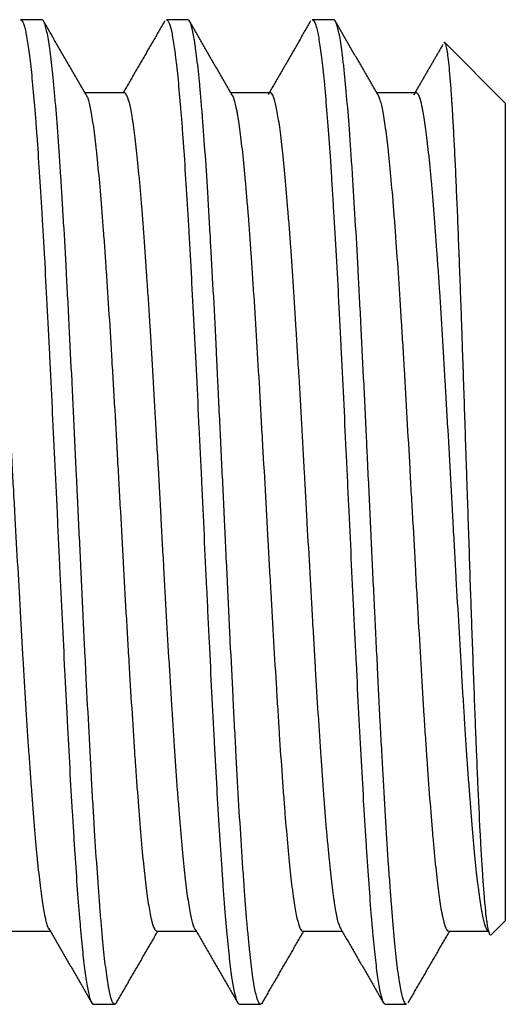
# Model space of a CAD drawing. Header units: millimetres. Extents: x 7592 to 10531, y 3981 to 6059.
# Tile 125 of 130: x 9543.64 to 9549.47, y 5572.34 to 5584.15. Entities that reach past the tile are written whole.
import ezdxf

# ---------------------------------------------------------------- set-up
doc = ezdxf.new("R2010")
doc.units = ezdxf.units.MM

msp = doc.modelspace()

# ---------------------------------------------------------------- linework, layer by layer
at = {"linetype": 'Continuous'}
for p, q in [((9543.906, 5584.146), (9543.651, 5584.146)), ((9545.656, 5584.146), (9545.401, 5584.146)), ((9547.406, 5584.146), (9547.151, 5584.146)), ((9549.466, 5583.146), (9548.745, 5583.867)), ((9544.896, 5583.271), (9544.424, 5583.271)), ((9546.646, 5583.271), (9546.174, 5583.271)), ((9548.396, 5583.271), (9547.925, 5583.271)), ((9549.466, 5583.146), (9549.466, 5573.346)), ((9549.298, 5573.178), (9549.466, 5573.346)), ((9543.536, 5573.221), (9544.008, 5573.221)), ((9545.286, 5573.221), (9545.758, 5573.221)), ((9547.036, 5573.221), (9547.508, 5573.221)), ((9548.786, 5573.221), (9549.271, 5573.221)), ((9544.526, 5572.346), (9544.781, 5572.346)), ((9546.276, 5572.346), (9546.531, 5572.346)), ((9548.026, 5572.346), (9548.281, 5572.346))]:
    msp.add_line(p, q, dxfattribs=at)
for points, knots in [([(9543.651, 5584.146), (9543.655, 5584.146), (9543.659, 5584.144), (9543.674, 5584.13), (9543.684, 5584.109), (9543.699, 5584.06), (9543.704, 5584.041), (9543.712, 5584.007), (9543.714, 5583.995), (9543.72, 5583.97), (9543.722, 5583.957), (9543.735, 5583.886), (9543.745, 5583.819), (9543.765, 5583.663), (9543.775, 5583.575), (9543.795, 5583.377), (9543.806, 5583.267), (9543.818, 5583.117), (9543.821, 5583.086), (9543.826, 5583.023), (9543.834, 5582.928), (9543.841, 5582.828), (9543.856, 5582.621), (9543.866, 5582.474), (9543.886, 5582.165), (9543.897, 5582.002), (9543.909, 5581.787), (9543.912, 5581.744), (9543.917, 5581.656), (9543.925, 5581.524), (9543.932, 5581.388), (9543.948, 5581.113), (9543.957, 5580.925), (9543.978, 5580.537), (9543.988, 5580.338), (9544.001, 5580.082), (9544.003, 5580.031), (9544.008, 5579.927), (9544.016, 5579.772), (9544.024, 5579.615), (9544.039, 5579.301), (9544.049, 5579.09), (9544.069, 5578.665), (9544.079, 5578.451), (9544.092, 5578.182), (9544.094, 5578.128), (9544.099, 5578.02), (9544.102, 5577.966), (9544.11, 5577.804), (9544.115, 5577.697), (9544.13, 5577.377), (9544.15, 5576.955), (9544.17, 5576.543), (9544.183, 5576.289), (9544.185, 5576.238), (9544.19, 5576.136), (9544.193, 5576.086), (9544.201, 5575.936), (9544.206, 5575.837), (9544.221, 5575.545), (9544.241, 5575.169), (9544.261, 5574.816), (9544.277, 5574.56), (9544.282, 5574.477), (9544.292, 5574.313), (9544.297, 5574.233), (9544.312, 5574), (9544.322, 5573.855), (9544.343, 5573.581), (9544.353, 5573.453), (9544.368, 5573.274), (9544.373, 5573.217), (9544.381, 5573.135), (9544.383, 5573.108), (9544.388, 5573.056), (9544.391, 5573.03), (9544.403, 5572.907), (9544.413, 5572.819), (9544.434, 5572.665), (9544.444, 5572.599), (9544.459, 5572.516), (9544.464, 5572.492), (9544.472, 5572.459), (9544.474, 5572.448), (9544.479, 5572.429), (9544.482, 5572.42), (9544.495, 5572.38), (9544.505, 5572.36), (9544.518, 5572.348), (9544.522, 5572.346), (9544.526, 5572.346)], [0, 0, 0, 0, 0.014448, 0.014448, 0.04918, 0.04918, 0.066546, 0.066546, 0.075229, 0.075229, 0.083912, 0.083912, 0.118643, 0.118643, 0.153375, 0.153375, 0.188107, 0.188107, 0.19679, 0.19679, 0.205473, 0.222839, 0.222839, 0.257571, 0.257571, 0.292303, 0.292303, 0.300986, 0.300986, 0.309669, 0.327035, 0.327035, 0.361767, 0.361767, 0.396498, 0.396498, 0.405181, 0.405181, 0.413864, 0.43123, 0.43123, 0.465962, 0.465962, 0.500694, 0.500694, 0.509377, 0.509377, 0.51806, 0.51806, 0.535426, 0.535426, 0.570158, 0.60489, 0.60489, 0.613573, 0.613573, 0.622256, 0.622256, 0.639621, 0.639621, 0.674353, 0.709085, 0.709085, 0.726451, 0.726451, 0.743817, 0.743817, 0.778549, 0.778549, 0.813281, 0.813281, 0.830647, 0.830647, 0.83933, 0.83933, 0.848013, 0.848013, 0.882745, 0.882745, 0.917476, 0.917476, 0.934842, 0.934842, 0.943525, 0.943525, 0.952208, 0.952208, 0.98694, 0.98694, 1, 1, 1, 1]), ([(9544.803, 5572.364), (9544.802, 5572.363), (9544.802, 5572.363), (9544.799, 5572.358), (9544.796, 5572.354), (9544.791, 5572.349), (9544.788, 5572.347), (9544.779, 5572.345), (9544.774, 5572.347), (9544.757, 5572.363), (9544.746, 5572.388), (9544.729, 5572.446), (9544.724, 5572.468), (9544.716, 5572.508), (9544.711, 5572.529), (9544.707, 5572.552), (9544.704, 5572.568), (9544.703, 5572.576), (9544.691, 5572.651), (9544.68, 5572.73), (9544.657, 5572.915), (9544.646, 5573.02), (9544.63, 5573.196), (9544.624, 5573.258), (9544.616, 5573.356), (9544.613, 5573.389), (9544.607, 5573.457), (9544.604, 5573.492), (9544.591, 5573.67), (9544.58, 5573.822), (9544.558, 5574.146), (9544.546, 5574.317), (9544.53, 5574.59), (9544.524, 5574.683), (9544.516, 5574.827), (9544.513, 5574.876), (9544.507, 5574.973), (9544.504, 5575.023), (9544.491, 5575.271), (9544.48, 5575.476), (9544.458, 5575.898), (9544.447, 5576.115), (9544.433, 5576.394), (9544.428, 5576.478), (9544.424, 5576.563), (9544.421, 5576.62), (9544.42, 5576.649), (9544.413, 5576.792), (9544.407, 5576.906), (9544.391, 5577.252), (9544.38, 5577.483), (9544.358, 5577.95), (9544.347, 5578.184), (9544.333, 5578.48), (9544.33, 5578.539), (9544.324, 5578.658), (9544.316, 5578.835), (9544.307, 5579.01), (9544.291, 5579.358), (9544.28, 5579.587), (9544.258, 5580.039), (9544.247, 5580.262), (9544.234, 5580.509), (9544.233, 5580.536), (9544.23, 5580.591), (9544.226, 5580.672), (9544.216, 5580.86), (9544.207, 5581.016), (9544.191, 5581.323), (9544.18, 5581.521), (9544.163, 5581.806), (9544.158, 5581.899), (9544.149, 5582.035), (9544.147, 5582.08), (9544.141, 5582.17), (9544.138, 5582.214), (9544.124, 5582.431), (9544.113, 5582.594), (9544.091, 5582.897), (9544.08, 5583.037), (9544.063, 5583.232), (9544.058, 5583.294), (9544.049, 5583.383), (9544.047, 5583.412), (9544.041, 5583.468), (9544.038, 5583.495), (9544.024, 5583.627), (9544.013, 5583.72), (9543.991, 5583.878), (9543.98, 5583.944), (9543.963, 5584.023), (9543.958, 5584.046), (9543.951, 5584.07), (9543.949, 5584.075), (9543.946, 5584.084), (9543.942, 5584.097), (9543.938, 5584.107), (9543.926, 5584.135), (9543.916, 5584.146), (9543.906, 5584.146)], [0, 0, 0, 0, 0.001189, 0.001189, 0.010475, 0.010475, 0.019762, 0.019762, 0.038336, 0.038336, 0.075483, 0.075483, 0.094056, 0.094056, 0.103343, 0.107986, 0.107986, 0.11263, 0.11263, 0.149777, 0.149777, 0.186924, 0.186924, 0.205498, 0.205498, 0.214784, 0.214784, 0.224071, 0.224071, 0.261218, 0.261218, 0.298365, 0.298365, 0.316939, 0.316939, 0.326226, 0.326226, 0.335512, 0.335512, 0.37266, 0.37266, 0.409807, 0.409807, 0.419093, 0.423737, 0.423737, 0.42838, 0.42838, 0.446954, 0.446954, 0.484101, 0.484101, 0.521248, 0.521248, 0.530535, 0.530535, 0.539821, 0.558395, 0.558395, 0.595542, 0.595542, 0.632689, 0.632689, 0.637333, 0.637333, 0.641976, 0.651263, 0.669836, 0.669836, 0.706983, 0.706983, 0.725557, 0.725557, 0.734844, 0.734844, 0.744131, 0.744131, 0.781278, 0.781278, 0.818425, 0.818425, 0.836998, 0.836998, 0.846285, 0.846285, 0.855572, 0.855572, 0.892719, 0.892719, 0.929866, 0.929866, 0.94844, 0.94844, 0.953083, 0.953083, 0.957726, 0.967013, 0.967013, 1, 1, 1, 1]), ([(9545.401, 5584.146), (9545.404, 5584.146), (9545.408, 5584.145), (9545.414, 5584.14), (9545.416, 5584.138), (9545.422, 5584.131), (9545.424, 5584.126), (9545.437, 5584.102), (9545.447, 5584.071), (9545.467, 5583.986), (9545.477, 5583.932), (9545.492, 5583.834), (9545.497, 5583.799), (9545.505, 5583.741), (9545.507, 5583.721), (9545.513, 5583.68), (9545.515, 5583.658), (9545.528, 5583.549), (9545.538, 5583.451), (9545.558, 5583.236), (9545.568, 5583.118), (9545.584, 5582.927), (9545.589, 5582.861), (9545.596, 5582.758), (9545.599, 5582.723), (9545.604, 5582.652), (9545.606, 5582.616), (9545.619, 5582.433), (9545.629, 5582.278), (9545.649, 5581.956), (9545.66, 5581.787), (9545.675, 5581.523), (9545.68, 5581.434), (9545.687, 5581.296), (9545.69, 5581.25), (9545.695, 5581.157), (9545.698, 5581.109), (9545.71, 5580.872), (9545.72, 5580.678), (9545.741, 5580.282), (9545.751, 5580.08), (9545.771, 5579.669), (9545.781, 5579.459), (9545.794, 5579.192), (9545.796, 5579.139), (9545.802, 5579.032), (9545.809, 5578.872), (9545.817, 5578.712), (9545.832, 5578.391), (9545.842, 5578.178), (9545.862, 5577.75), (9545.872, 5577.537), (9545.885, 5577.27), (9545.888, 5577.216), (9545.893, 5577.11), (9545.9, 5576.952), (9545.908, 5576.795), (9545.923, 5576.485), (9545.933, 5576.283), (9545.953, 5575.885), (9545.963, 5575.69), (9545.976, 5575.451), (9545.979, 5575.403), (9545.984, 5575.309), (9545.992, 5575.169), (9545.999, 5575.033), (9546.014, 5574.767), (9546.024, 5574.596), (9546.044, 5574.27), (9546.054, 5574.114), (9546.067, 5573.929), (9546.07, 5573.892), (9546.075, 5573.82), (9546.077, 5573.784), (9546.085, 5573.679), (9546.09, 5573.612), (9546.106, 5573.418), (9546.126, 5573.178), (9546.146, 5572.978), (9546.158, 5572.865), (9546.161, 5572.843), (9546.166, 5572.801), (9546.169, 5572.78), (9546.176, 5572.72), (9546.181, 5572.683), (9546.197, 5572.581), (9546.217, 5572.468), (9546.237, 5572.401), (9546.252, 5572.367), (9546.257, 5572.359), (9546.267, 5572.349), (9546.271, 5572.346), (9546.276, 5572.346)], [0, 0, 0, 0, 0.011537, 0.011537, 0.020225, 0.020225, 0.028913, 0.028913, 0.063664, 0.063664, 0.098415, 0.098415, 0.115791, 0.115791, 0.124479, 0.124479, 0.133166, 0.133166, 0.167918, 0.167918, 0.202669, 0.202669, 0.220044, 0.220044, 0.228732, 0.228732, 0.23742, 0.23742, 0.272171, 0.272171, 0.306922, 0.306922, 0.324298, 0.324298, 0.332986, 0.332986, 0.341674, 0.341674, 0.376425, 0.376425, 0.411176, 0.411176, 0.445927, 0.445927, 0.454615, 0.454615, 0.463303, 0.480678, 0.480678, 0.515429, 0.515429, 0.550181, 0.550181, 0.558868, 0.558868, 0.567556, 0.584932, 0.584932, 0.619683, 0.619683, 0.654434, 0.654434, 0.663122, 0.663122, 0.67181, 0.689185, 0.689185, 0.723937, 0.723937, 0.758688, 0.758688, 0.767376, 0.767376, 0.776063, 0.776063, 0.793439, 0.793439, 0.82819, 0.862941, 0.862941, 0.871629, 0.871629, 0.880317, 0.880317, 0.897693, 0.897693, 0.932444, 0.967195, 0.967195, 0.984571, 0.984571, 1, 1, 1, 1]), ([(9546.553, 5572.365), (9546.547, 5572.354), (9546.541, 5572.348), (9546.523, 5572.344), (9546.512, 5572.355), (9546.498, 5572.387), (9546.495, 5572.395), (9546.491, 5572.407), (9546.489, 5572.411), (9546.487, 5572.421), (9546.48, 5572.444), (9546.473, 5572.474), (9546.456, 5572.554), (9546.445, 5572.62), (9546.423, 5572.78), (9546.412, 5572.873), (9546.398, 5573.007), (9546.395, 5573.034), (9546.39, 5573.091), (9546.381, 5573.178), (9546.373, 5573.271), (9546.356, 5573.467), (9546.345, 5573.608), (9546.329, 5573.836), (9546.323, 5573.915), (9546.315, 5574.038), (9546.312, 5574.079), (9546.308, 5574.143), (9546.306, 5574.164), (9546.304, 5574.207), (9546.302, 5574.229), (9546.29, 5574.425), (9546.278, 5574.608), (9546.256, 5574.988), (9546.245, 5575.186), (9546.229, 5575.494), (9546.223, 5575.599), (9546.215, 5575.759), (9546.212, 5575.813), (9546.206, 5575.921), (9546.204, 5575.976), (9546.19, 5576.25), (9546.179, 5576.472), (9546.156, 5576.924), (9546.145, 5577.154), (9546.129, 5577.503), (9546.123, 5577.62), (9546.115, 5577.797), (9546.112, 5577.856), (9546.106, 5577.975), (9546.104, 5578.034), (9546.09, 5578.328), (9546.079, 5578.563), (9546.056, 5579.029), (9546.045, 5579.261), (9546.031, 5579.549), (9546.027, 5579.635), (9546.022, 5579.75), (9546.019, 5579.807), (9546.012, 5579.95), (9546.006, 5580.063), (9545.99, 5580.396), (9545.979, 5580.613), (9545.957, 5581.034), (9545.945, 5581.239), (9545.931, 5581.487), (9545.929, 5581.537), (9545.923, 5581.634), (9545.915, 5581.779), (9545.906, 5581.919), (9545.89, 5582.19), (9545.879, 5582.361), (9545.857, 5582.684), (9545.846, 5582.836), (9545.833, 5582.995), (9545.832, 5583.013), (9545.829, 5583.047), (9545.824, 5583.099), (9545.815, 5583.215), (9545.806, 5583.307), (9545.79, 5583.482), (9545.779, 5583.586), (9545.762, 5583.723), (9545.757, 5583.766), (9545.748, 5583.825), (9545.746, 5583.844), (9545.74, 5583.88), (9545.737, 5583.898), (9545.723, 5583.98), (9545.712, 5584.031), (9545.69, 5584.107), (9545.679, 5584.131), (9545.664, 5584.144), (9545.66, 5584.146), (9545.656, 5584.146)], [0, 0, 0, 0, 0.021675, 0.021675, 0.058789, 0.058789, 0.068067, 0.068067, 0.072707, 0.072707, 0.077346, 0.095903, 0.095903, 0.133017, 0.133017, 0.170131, 0.170131, 0.179409, 0.179409, 0.188688, 0.207245, 0.207245, 0.244359, 0.244359, 0.262916, 0.262916, 0.272194, 0.272194, 0.276834, 0.276834, 0.281473, 0.281473, 0.318587, 0.318587, 0.355701, 0.355701, 0.374258, 0.374258, 0.383536, 0.383536, 0.392815, 0.392815, 0.429929, 0.429929, 0.467043, 0.467043, 0.4856, 0.4856, 0.494878, 0.494878, 0.504157, 0.504157, 0.541271, 0.541271, 0.578385, 0.578385, 0.587663, 0.592303, 0.596942, 0.596942, 0.615499, 0.615499, 0.652613, 0.652613, 0.689727, 0.689727, 0.699005, 0.699005, 0.708284, 0.726841, 0.726841, 0.763955, 0.763955, 0.801069, 0.801069, 0.805708, 0.805708, 0.810347, 0.819626, 0.838183, 0.838183, 0.875297, 0.875297, 0.893854, 0.893854, 0.903132, 0.903132, 0.912411, 0.912411, 0.949525, 0.949525, 0.986639, 0.986639, 1, 1, 1, 1]), ([(9547.151, 5584.146), (9547.154, 5584.146), (9547.156, 5584.145), (9547.169, 5584.138), (9547.179, 5584.12), (9547.192, 5584.084), (9547.194, 5584.075), (9547.2, 5584.058), (9547.202, 5584.048), (9547.21, 5584.017), (9547.215, 5583.994), (9547.23, 5583.915), (9547.24, 5583.852), (9547.26, 5583.703), (9547.27, 5583.618), (9547.286, 5583.474), (9547.291, 5583.423), (9547.298, 5583.342), (9547.301, 5583.315), (9547.306, 5583.259), (9547.309, 5583.23), (9547.321, 5583.084), (9547.341, 5582.832), (9547.361, 5582.545), (9547.377, 5582.316), (9547.382, 5582.237), (9547.389, 5582.116), (9547.392, 5582.075), (9547.397, 5581.992), (9547.4, 5581.95), (9547.412, 5581.739), (9547.423, 5581.564), (9547.443, 5581.202), (9547.453, 5581.015), (9547.468, 5580.726), (9547.473, 5580.628), (9547.481, 5580.478), (9547.483, 5580.428), (9547.488, 5580.327), (9547.491, 5580.277), (9547.504, 5580.023), (9547.514, 5579.817), (9547.534, 5579.401), (9547.544, 5579.191), (9547.559, 5578.872), (9547.564, 5578.765), (9547.572, 5578.604), (9547.574, 5578.55), (9547.579, 5578.442), (9547.582, 5578.388), (9547.595, 5578.118), (9547.605, 5577.903), (9547.625, 5577.478), (9547.635, 5577.266), (9547.65, 5576.952), (9547.655, 5576.847), (9547.663, 5576.691), (9547.666, 5576.639), (9547.671, 5576.536), (9547.673, 5576.484), (9547.686, 5576.227), (9547.696, 5576.026), (9547.716, 5575.636), (9547.726, 5575.446), (9547.747, 5575.077), (9547.757, 5574.898), (9547.769, 5574.68), (9547.772, 5574.638), (9547.777, 5574.553), (9547.785, 5574.427), (9547.792, 5574.307), (9547.807, 5574.072), (9547.817, 5573.923), (9547.838, 5573.643), (9547.848, 5573.512), (9547.861, 5573.359), (9547.863, 5573.328), (9547.868, 5573.269), (9547.876, 5573.183), (9547.884, 5573.103), (9547.899, 5572.951), (9547.909, 5572.86), (9547.929, 5572.699), (9547.939, 5572.629), (9547.952, 5572.555), (9547.954, 5572.541), (9547.959, 5572.515), (9547.967, 5572.477), (9547.975, 5572.446), (9547.99, 5572.392), (9548, 5572.368), (9548.015, 5572.35), (9548.021, 5572.346), (9548.026, 5572.346)], [0, 0, 0, 0, 0.009169, 0.009169, 0.043901, 0.043901, 0.052584, 0.052584, 0.061267, 0.061267, 0.078633, 0.078633, 0.113365, 0.113365, 0.148097, 0.148097, 0.165463, 0.165463, 0.174146, 0.174146, 0.182829, 0.182829, 0.217561, 0.252293, 0.252293, 0.269658, 0.269658, 0.278341, 0.278341, 0.287024, 0.287024, 0.321756, 0.321756, 0.356488, 0.356488, 0.373854, 0.373854, 0.382537, 0.382537, 0.39122, 0.39122, 0.425952, 0.425952, 0.460684, 0.460684, 0.47805, 0.47805, 0.486733, 0.486733, 0.495416, 0.495416, 0.530148, 0.530148, 0.56488, 0.56488, 0.582245, 0.582245, 0.590928, 0.590928, 0.599611, 0.599611, 0.634343, 0.634343, 0.669075, 0.669075, 0.703807, 0.703807, 0.71249, 0.71249, 0.721173, 0.738539, 0.738539, 0.773271, 0.773271, 0.808003, 0.808003, 0.816686, 0.816686, 0.825369, 0.842735, 0.842735, 0.877466, 0.877466, 0.912198, 0.912198, 0.920881, 0.920881, 0.929564, 0.94693, 0.94693, 0.981662, 0.981662, 1, 1, 1, 1]), ([(9548.281, 5572.346), (9548.279, 5572.346), (9548.277, 5572.347), (9548.272, 5572.349), (9548.269, 5572.351), (9548.255, 5572.367), (9548.233, 5572.42), (9548.211, 5572.528), (9548.197, 5572.613), (9548.194, 5572.631), (9548.189, 5572.668), (9548.186, 5572.688), (9548.177, 5572.749), (9548.172, 5572.793), (9548.155, 5572.935), (9548.133, 5573.148), (9548.111, 5573.409), (9548.097, 5573.588), (9548.094, 5573.625), (9548.09, 5573.681), (9548.089, 5573.699), (9548.086, 5573.737), (9548.079, 5573.833), (9548.072, 5573.933), (9548.055, 5574.178), (9548.044, 5574.351), (9548.022, 5574.715), (9548.011, 5574.906), (9547.997, 5575.157), (9547.994, 5575.208), (9547.989, 5575.31), (9547.98, 5575.464), (9547.972, 5575.622), (9547.955, 5575.94), (9547.944, 5576.157), (9547.928, 5576.491), (9547.922, 5576.603), (9547.914, 5576.774), (9547.91, 5576.86), (9547.905, 5576.946), (9547.903, 5577.004), (9547.901, 5577.033), (9547.889, 5577.295), (9547.877, 5577.528), (9547.856, 5577.995), (9547.845, 5578.229), (9547.828, 5578.581), (9547.822, 5578.698), (9547.814, 5578.875), (9547.811, 5578.934), (9547.805, 5579.051), (9547.803, 5579.11), (9547.789, 5579.402), (9547.778, 5579.631), (9547.756, 5580.082), (9547.745, 5580.303), (9547.728, 5580.629), (9547.722, 5580.736), (9547.714, 5580.896), (9547.711, 5580.949), (9547.705, 5581.054), (9547.703, 5581.105), (9547.689, 5581.362), (9547.667, 5581.755), (9547.645, 5582.116), (9547.631, 5582.33), (9547.628, 5582.373), (9547.622, 5582.456), (9547.62, 5582.498), (9547.611, 5582.62), (9547.606, 5582.698), (9547.589, 5582.924), (9547.578, 5583.064), (9547.556, 5583.319), (9547.545, 5583.435), (9547.531, 5583.566), (9547.528, 5583.591), (9547.522, 5583.64), (9547.514, 5583.712), (9547.506, 5583.775), (9547.489, 5583.891), (9547.478, 5583.956), (9547.456, 5584.057), (9547.445, 5584.094), (9547.432, 5584.12), (9547.431, 5584.123), (9547.428, 5584.128), (9547.424, 5584.135), (9547.42, 5584.14), (9547.413, 5584.145), (9547.41, 5584.146), (9547.406, 5584.146)], [0, 0, 0, 0, 0.007234, 0.007234, 0.016753, 0.016753, 0.054827, 0.092902, 0.092902, 0.102421, 0.102421, 0.11194, 0.11194, 0.130977, 0.130977, 0.169052, 0.207127, 0.207127, 0.216646, 0.216646, 0.221405, 0.221405, 0.226165, 0.245202, 0.245202, 0.283277, 0.283277, 0.321352, 0.321352, 0.330871, 0.330871, 0.340389, 0.359427, 0.359427, 0.397502, 0.397502, 0.416539, 0.416539, 0.426058, 0.430817, 0.430817, 0.435577, 0.435577, 0.473651, 0.473651, 0.511726, 0.511726, 0.530764, 0.530764, 0.540283, 0.540283, 0.549801, 0.549801, 0.587876, 0.587876, 0.625951, 0.625951, 0.644989, 0.644989, 0.654507, 0.654507, 0.664026, 0.664026, 0.702101, 0.740176, 0.740176, 0.749695, 0.749695, 0.759213, 0.759213, 0.778251, 0.778251, 0.816326, 0.816326, 0.854401, 0.854401, 0.863919, 0.863919, 0.873438, 0.892476, 0.892476, 0.93055, 0.93055, 0.968625, 0.968625, 0.973385, 0.973385, 0.978144, 0.987663, 0.987663, 1, 1, 1, 1]), ([(9549.297, 5573.177), (9549.297, 5573.177), (9549.297, 5573.177), (9549.292, 5573.172), (9549.287, 5573.173), (9549.277, 5573.187), (9549.267, 5573.212), (9549.258, 5573.261), (9549.25, 5573.306), (9549.247, 5573.331), (9549.243, 5573.359), (9549.24, 5573.378), (9549.239, 5573.388), (9549.233, 5573.44), (9549.228, 5573.487), (9549.219, 5573.592), (9549.209, 5573.707), (9549.199, 5573.843), (9549.19, 5573.989), (9549.185, 5574.067), (9549.175, 5574.234), (9549.17, 5574.322), (9549.156, 5574.597), (9549.147, 5574.796), (9549.132, 5575.119), (9549.128, 5575.231), (9549.122, 5575.375), (9549.12, 5575.404), (9549.118, 5575.463), (9549.114, 5575.552), (9549.111, 5575.641), (9549.099, 5575.944), (9549.09, 5576.196), (9549.076, 5576.588), (9549.071, 5576.721), (9549.064, 5576.925), (9549.061, 5576.993), (9549.057, 5577.131), (9549.054, 5577.199), (9549.047, 5577.406), (9549.038, 5577.683), (9549.029, 5577.962), (9549.019, 5578.243), (9549.015, 5578.384), (9549.009, 5578.561), (9549.008, 5578.596), (9549.005, 5578.667), (9549.004, 5578.703), (9549.001, 5578.809), (9548.998, 5578.88), (9548.991, 5579.091), (9548.982, 5579.37), (9548.968, 5579.782), (9548.959, 5580.051), (9548.952, 5580.251), (9548.95, 5580.318), (9548.945, 5580.45), (9548.943, 5580.516), (9548.936, 5580.711), (9548.927, 5580.965), (9548.913, 5581.328), (9548.9, 5581.675), (9548.891, 5581.894), (9548.881, 5582.108), (9548.877, 5582.21), (9548.868, 5582.407), (9548.859, 5582.594), (9548.845, 5582.851), (9548.836, 5583.006), (9548.831, 5583.097), (9548.83, 5583.115), (9548.827, 5583.15), (9548.826, 5583.168), (9548.823, 5583.219), (9548.82, 5583.252), (9548.814, 5583.347), (9548.809, 5583.405), (9548.8, 5583.511), (9548.792, 5583.608), (9548.783, 5583.684), (9548.776, 5583.733), (9548.774, 5583.749), (9548.769, 5583.777), (9548.767, 5583.79), (9548.76, 5583.824), (9548.756, 5583.841), (9548.743, 5583.875), (9548.735, 5583.879), (9548.727, 5583.864)], [0, 0, 0, 0, 0.000146, 0.000146, 0.024606, 0.024606, 0.049066, 0.073526, 0.073526, 0.085756, 0.091871, 0.091871, 0.097986, 0.097986, 0.122446, 0.122446, 0.146906, 0.171366, 0.171366, 0.195827, 0.195827, 0.220287, 0.220287, 0.269207, 0.269207, 0.293667, 0.293667, 0.299782, 0.299782, 0.305897, 0.318127, 0.318127, 0.367047, 0.367047, 0.391507, 0.391507, 0.403737, 0.403737, 0.415967, 0.415967, 0.440427, 0.464887, 0.464887, 0.489347, 0.489347, 0.495462, 0.495462, 0.501577, 0.501577, 0.513807, 0.513807, 0.538267, 0.562727, 0.587187, 0.587187, 0.599417, 0.599417, 0.611647, 0.611647, 0.636107, 0.660567, 0.685027, 0.709487, 0.709487, 0.733947, 0.733947, 0.758407, 0.782867, 0.807327, 0.807327, 0.813442, 0.813442, 0.819557, 0.819557, 0.831787, 0.831787, 0.856248, 0.856248, 0.880708, 0.905168, 0.905168, 0.917398, 0.917398, 0.929628, 0.929628, 0.954088, 0.954088, 1, 1, 1, 1]), ([(9543.994, 5573.245), (9543.989, 5573.253), (9543.985, 5573.262), (9543.975, 5573.288), (9543.97, 5573.305), (9543.961, 5573.336), (9543.959, 5573.347), (9543.953, 5573.37), (9543.95, 5573.382), (9543.936, 5573.448), (9543.925, 5573.511), (9543.903, 5573.659), (9543.892, 5573.744), (9543.876, 5573.887), (9543.87, 5573.938), (9543.862, 5574.018), (9543.859, 5574.045), (9543.854, 5574.101), (9543.851, 5574.129), (9543.837, 5574.274), (9543.826, 5574.399), (9543.804, 5574.666), (9543.793, 5574.808), (9543.779, 5574.997), (9543.777, 5575.035), (9543.771, 5575.113), (9543.768, 5575.152), (9543.76, 5575.272), (9543.754, 5575.353), (9543.738, 5575.6), (9543.727, 5575.77), (9543.705, 5576.123), (9543.694, 5576.304), (9543.68, 5576.539), (9543.677, 5576.586), (9543.672, 5576.681), (9543.669, 5576.729), (9543.661, 5576.872), (9543.655, 5576.968), (9543.639, 5577.258), (9543.628, 5577.453), (9543.606, 5577.846), (9543.595, 5578.045), (9543.581, 5578.296), (9543.578, 5578.346), (9543.572, 5578.446), (9543.57, 5578.496), (9543.561, 5578.645), (9543.556, 5578.744), (9543.539, 5579.04), (9543.528, 5579.235), (9543.512, 5579.524), (9543.504, 5579.668), (9543.495, 5579.811), (9543.49, 5579.906), (9543.487, 5579.953), (9543.473, 5580.188), (9543.462, 5580.37), (9543.44, 5580.722), (9543.429, 5580.893), (9543.413, 5581.14), (9543.407, 5581.221), (9543.399, 5581.34), (9543.396, 5581.379), (9543.39, 5581.457), (9543.388, 5581.495), (9543.374, 5581.684), (9543.363, 5581.827), (9543.341, 5582.093), (9543.33, 5582.218), (9543.313, 5582.392), (9543.308, 5582.447), (9543.3, 5582.527), (9543.297, 5582.554), (9543.291, 5582.604), (9543.288, 5582.629), (9543.275, 5582.749), (9543.263, 5582.834), (9543.242, 5582.981), (9543.231, 5583.045), (9543.217, 5583.11), (9543.214, 5583.122), (9543.209, 5583.145), (9543.206, 5583.156), (9543.197, 5583.187), (9543.192, 5583.204), (9543.175, 5583.247), (9543.164, 5583.264), (9543.151, 5583.271), (9543.148, 5583.271), (9543.146, 5583.271)], [0, 0, 0, 0, 0.015303, 0.015303, 0.034822, 0.034822, 0.044582, 0.044582, 0.054341, 0.054341, 0.093379, 0.093379, 0.132418, 0.132418, 0.151937, 0.151937, 0.161696, 0.161696, 0.171456, 0.171456, 0.210494, 0.210494, 0.249532, 0.249532, 0.259291, 0.259291, 0.269051, 0.269051, 0.28857, 0.28857, 0.327608, 0.327608, 0.366646, 0.366646, 0.376406, 0.376406, 0.386165, 0.386165, 0.405684, 0.405684, 0.444723, 0.444723, 0.483761, 0.483761, 0.49352, 0.49352, 0.50328, 0.50328, 0.522799, 0.522799, 0.561837, 0.561837, 0.581356, 0.591116, 0.591116, 0.600875, 0.600875, 0.639913, 0.639913, 0.678951, 0.678951, 0.69847, 0.69847, 0.70823, 0.70823, 0.717989, 0.717989, 0.757028, 0.757028, 0.796066, 0.796066, 0.815585, 0.815585, 0.825344, 0.825344, 0.835104, 0.835104, 0.874142, 0.874142, 0.91318, 0.91318, 0.92294, 0.92294, 0.932699, 0.932699, 0.952218, 0.952218, 0.991256, 0.991256, 1, 1, 1, 1]), ([(9544.431, 5583.259), (9544.434, 5583.255), (9544.437, 5583.25), (9544.446, 5583.234), (9544.454, 5583.214), (9544.463, 5583.186), (9544.468, 5583.166), (9544.471, 5583.156), (9544.485, 5583.098), (9544.497, 5583.04), (9544.519, 5582.901), (9544.531, 5582.82), (9544.548, 5582.681), (9544.553, 5582.632), (9544.562, 5582.554), (9544.565, 5582.527), (9544.57, 5582.472), (9544.573, 5582.444), (9544.587, 5582.301), (9544.599, 5582.177), (9544.622, 5581.91), (9544.633, 5581.767), (9544.647, 5581.577), (9544.65, 5581.538), (9544.656, 5581.46), (9544.658, 5581.42), (9544.667, 5581.299), (9544.673, 5581.217), (9544.69, 5580.966), (9544.701, 5580.792), (9544.724, 5580.432), (9544.735, 5580.246), (9544.749, 5580.006), (9544.752, 5579.958), (9544.758, 5579.86), (9544.761, 5579.812), (9544.769, 5579.665), (9544.775, 5579.566), (9544.792, 5579.269), (9544.803, 5579.069), (9544.82, 5578.765), (9544.828, 5578.613), (9544.837, 5578.459), (9544.843, 5578.356), (9544.846, 5578.304), (9544.86, 5578.046), (9544.871, 5577.842), (9544.894, 5577.437), (9544.905, 5577.237), (9544.922, 5576.939), (9544.928, 5576.84), (9544.936, 5576.693), (9544.939, 5576.644), (9544.945, 5576.546), (9544.948, 5576.498), (9544.962, 5576.258), (9544.973, 5576.072), (9544.996, 5575.712), (9545.007, 5575.538), (9545.021, 5575.328), (9545.026, 5575.265), (9545.03, 5575.204), (9545.033, 5575.163), (9545.034, 5575.142), (9545.041, 5575.041), (9545.047, 5574.963), (9545.064, 5574.735), (9545.075, 5574.592), (9545.098, 5574.324), (9545.109, 5574.199), (9545.123, 5574.055), (9545.126, 5574.027), (9545.132, 5573.972), (9545.135, 5573.945), (9545.143, 5573.866), (9545.149, 5573.817), (9545.166, 5573.678), (9545.177, 5573.596), (9545.194, 5573.491), (9545.203, 5573.443), (9545.211, 5573.401), (9545.217, 5573.375), (9545.22, 5573.363), (9545.234, 5573.304), (9545.245, 5573.271), (9545.267, 5573.23), (9545.276, 5573.221), (9545.286, 5573.221)], [0, 0, 0, 0, 0.010507, 0.010507, 0.030405, 0.040354, 0.040354, 0.050303, 0.050303, 0.090099, 0.090099, 0.129895, 0.129895, 0.149793, 0.149793, 0.159742, 0.159742, 0.169691, 0.169691, 0.209488, 0.209488, 0.249284, 0.249284, 0.259233, 0.259233, 0.269182, 0.269182, 0.28908, 0.28908, 0.328876, 0.328876, 0.368673, 0.368673, 0.378622, 0.378622, 0.388571, 0.388571, 0.408469, 0.408469, 0.448265, 0.448265, 0.468163, 0.478112, 0.478112, 0.488061, 0.488061, 0.527858, 0.527858, 0.567654, 0.567654, 0.587552, 0.587552, 0.597501, 0.597501, 0.60745, 0.60745, 0.647246, 0.647246, 0.687043, 0.687043, 0.696992, 0.701966, 0.701966, 0.706941, 0.706941, 0.726839, 0.726839, 0.766635, 0.766635, 0.806431, 0.806431, 0.81638, 0.81638, 0.826329, 0.826329, 0.846228, 0.846228, 0.886024, 0.886024, 0.905922, 0.915871, 0.915871, 0.92582, 0.92582, 0.965616, 0.965616, 1, 1, 1, 1]), ([(9545.748, 5573.238), (9545.746, 5573.241), (9545.744, 5573.244), (9545.74, 5573.252), (9545.737, 5573.258), (9545.723, 5573.291), (9545.701, 5573.367), (9545.679, 5573.488), (9545.663, 5573.596), (9545.657, 5573.634), (9545.646, 5573.718), (9545.64, 5573.762), (9545.624, 5573.902), (9545.602, 5574.109), (9545.58, 5574.354), (9545.566, 5574.52), (9545.563, 5574.554), (9545.558, 5574.622), (9545.555, 5574.657), (9545.547, 5574.764), (9545.541, 5574.836), (9545.525, 5575.059), (9545.514, 5575.215), (9545.492, 5575.541), (9545.481, 5575.71), (9545.467, 5575.931), (9545.464, 5575.976), (9545.458, 5576.066), (9545.456, 5576.111), (9545.447, 5576.247), (9545.442, 5576.339), (9545.425, 5576.617), (9545.414, 5576.805), (9545.393, 5577.189), (9545.382, 5577.385), (9545.368, 5577.634), (9545.365, 5577.684), (9545.359, 5577.783), (9545.356, 5577.833), (9545.348, 5577.982), (9545.343, 5578.081), (9545.326, 5578.379), (9545.315, 5578.576), (9545.299, 5578.872), (9545.291, 5579.02), (9545.282, 5579.168), (9545.277, 5579.266), (9545.274, 5579.315), (9545.26, 5579.56), (9545.249, 5579.751), (9545.227, 5580.124), (9545.216, 5580.306), (9545.199, 5580.573), (9545.194, 5580.661), (9545.186, 5580.791), (9545.183, 5580.834), (9545.177, 5580.92), (9545.175, 5580.962), (9545.161, 5581.171), (9545.15, 5581.33), (9545.128, 5581.633), (9545.117, 5581.777), (9545.1, 5581.981), (9545.095, 5582.047), (9545.086, 5582.144), (9545.084, 5582.175), (9545.078, 5582.237), (9545.075, 5582.267), (9545.061, 5582.414), (9545.039, 5582.63), (9545.017, 5582.804), (9545.004, 5582.901), (9545.001, 5582.919), (9544.995, 5582.955), (9544.992, 5582.973), (9544.984, 5583.022), (9544.979, 5583.052), (9544.962, 5583.134), (9544.951, 5583.177), (9544.929, 5583.239), (9544.918, 5583.259), (9544.904, 5583.269), (9544.901, 5583.27), (9544.898, 5583.271), (9544.897, 5583.271), (9544.896, 5583.271)], [0, 0, 0, 0, 0.006446, 0.006446, 0.016154, 0.016154, 0.054986, 0.093818, 0.093818, 0.113234, 0.113234, 0.13265, 0.13265, 0.171482, 0.210314, 0.210314, 0.220022, 0.220022, 0.22973, 0.22973, 0.249146, 0.249146, 0.287977, 0.287977, 0.326809, 0.326809, 0.336517, 0.336517, 0.346225, 0.346225, 0.365641, 0.365641, 0.404473, 0.404473, 0.443305, 0.443305, 0.453013, 0.453013, 0.462721, 0.462721, 0.482137, 0.482137, 0.520969, 0.520969, 0.540385, 0.550093, 0.550093, 0.559801, 0.559801, 0.598633, 0.598633, 0.637465, 0.637465, 0.656881, 0.656881, 0.666589, 0.666589, 0.676297, 0.676297, 0.715129, 0.715129, 0.753961, 0.753961, 0.773377, 0.773377, 0.783085, 0.783085, 0.792793, 0.792793, 0.831625, 0.870457, 0.870457, 0.880165, 0.880165, 0.889872, 0.889872, 0.909288, 0.909288, 0.94812, 0.94812, 0.986952, 0.986952, 0.99666, 0.99666, 1, 1, 1, 1]), ([(9546.191, 5583.243), (9546.197, 5583.231), (9546.215, 5583.186), (9546.232, 5583.112), (9546.247, 5583.037), (9546.249, 5583.021), (9546.255, 5582.988), (9546.258, 5582.971), (9546.267, 5582.917), (9546.272, 5582.878), (9546.289, 5582.753), (9546.301, 5582.659), (9546.323, 5582.449), (9546.334, 5582.333), (9546.349, 5582.175), (9546.352, 5582.142), (9546.357, 5582.076), (9546.36, 5582.043), (9546.369, 5581.941), (9546.375, 5581.871), (9546.391, 5581.654), (9546.403, 5581.501), (9546.42, 5581.26), (9546.428, 5581.137), (9546.437, 5581.008), (9546.442, 5580.922), (9546.445, 5580.878), (9546.46, 5580.657), (9546.471, 5580.475), (9546.494, 5580.103), (9546.505, 5579.912), (9546.522, 5579.618), (9546.527, 5579.52), (9546.536, 5579.369), (9546.539, 5579.319), (9546.544, 5579.218), (9546.547, 5579.167), (9546.562, 5578.914), (9546.573, 5578.712), (9546.596, 5578.305), (9546.607, 5578.101), (9546.621, 5577.845), (9546.624, 5577.794), (9546.63, 5577.691), (9546.632, 5577.64), (9546.641, 5577.487), (9546.647, 5577.385), (9546.664, 5577.084), (9546.675, 5576.886), (9546.698, 5576.499), (9546.709, 5576.309), (9546.723, 5576.075), (9546.726, 5576.029), (9546.732, 5575.937), (9546.735, 5575.891), (9546.743, 5575.756), (9546.749, 5575.667), (9546.766, 5575.408), (9546.777, 5575.242), (9546.794, 5575.004), (9546.803, 5574.888), (9546.811, 5574.776), (9546.817, 5574.702), (9546.82, 5574.666), (9546.834, 5574.487), (9546.845, 5574.354), (9546.868, 5574.109), (9546.879, 5573.996), (9546.896, 5573.843), (9546.902, 5573.794), (9546.91, 5573.726), (9546.913, 5573.703), (9546.919, 5573.66), (9546.922, 5573.639), (9546.936, 5573.539), (9546.959, 5573.403), (9546.981, 5573.315), (9546.998, 5573.267), (9547.004, 5573.254), (9547.015, 5573.234), (9547.021, 5573.227), (9547.03, 5573.222), (9547.033, 5573.221), (9547.036, 5573.221)], [0, 0, 0, 0, 0.022551, 0.062822, 0.062822, 0.07289, 0.07289, 0.082957, 0.082957, 0.103093, 0.103093, 0.143363, 0.143363, 0.183634, 0.183634, 0.193701, 0.193701, 0.203769, 0.203769, 0.223904, 0.223904, 0.264175, 0.264175, 0.28431, 0.294378, 0.294378, 0.304446, 0.304446, 0.344716, 0.344716, 0.384987, 0.384987, 0.405122, 0.405122, 0.41519, 0.41519, 0.425257, 0.425257, 0.465528, 0.465528, 0.505799, 0.505799, 0.515866, 0.515866, 0.525934, 0.525934, 0.546069, 0.546069, 0.58634, 0.58634, 0.62661, 0.62661, 0.636678, 0.636678, 0.646746, 0.646746, 0.666881, 0.666881, 0.707152, 0.707152, 0.727287, 0.737355, 0.737355, 0.747422, 0.747422, 0.787693, 0.787693, 0.827964, 0.827964, 0.848099, 0.848099, 0.858166, 0.858166, 0.868234, 0.868234, 0.908505, 0.948775, 0.948775, 0.968911, 0.968911, 0.989046, 0.989046, 1, 1, 1, 1]), ([(9547.488, 5573.256), (9547.488, 5573.256), (9547.477, 5573.279), (9547.466, 5573.315), (9547.452, 5573.373), (9547.45, 5573.386), (9547.444, 5573.412), (9547.441, 5573.426), (9547.433, 5573.47), (9547.427, 5573.502), (9547.411, 5573.606), (9547.4, 5573.686), (9547.378, 5573.868), (9547.367, 5573.969), (9547.353, 5574.108), (9547.35, 5574.137), (9547.345, 5574.195), (9547.342, 5574.225), (9547.334, 5574.317), (9547.328, 5574.38), (9547.311, 5574.574), (9547.3, 5574.713), (9547.278, 5575.005), (9547.268, 5575.16), (9547.254, 5575.364), (9547.251, 5575.405), (9547.245, 5575.488), (9547.243, 5575.53), (9547.234, 5575.657), (9547.229, 5575.743), (9547.212, 5576.004), (9547.201, 5576.183), (9547.185, 5576.459), (9547.176, 5576.599), (9547.168, 5576.741), (9547.163, 5576.837), (9547.16, 5576.885), (9547.146, 5577.127), (9547.135, 5577.322), (9547.113, 5577.715), (9547.102, 5577.912), (9547.085, 5578.21), (9547.08, 5578.309), (9547.072, 5578.459), (9547.069, 5578.509), (9547.063, 5578.609), (9547.061, 5578.659), (9547.047, 5578.909), (9547.036, 5579.105), (9547.014, 5579.493), (9547.003, 5579.684), (9546.986, 5579.966), (9546.981, 5580.059), (9546.972, 5580.198), (9546.97, 5580.244), (9546.964, 5580.336), (9546.961, 5580.381), (9546.947, 5580.606), (9546.926, 5580.953), (9546.904, 5581.274), (9546.887, 5581.506), (9546.881, 5581.581), (9546.873, 5581.692), (9546.87, 5581.728), (9546.865, 5581.799), (9546.862, 5581.835), (9546.848, 5582.007), (9546.826, 5582.264), (9546.804, 5582.485), (9546.79, 5582.611), (9546.788, 5582.635), (9546.782, 5582.683), (9546.779, 5582.707), (9546.771, 5582.774), (9546.765, 5582.817), (9546.749, 5582.935), (9546.738, 5583.003), (9546.716, 5583.117), (9546.705, 5583.163), (9546.691, 5583.205), (9546.688, 5583.213), (9546.683, 5583.228), (9546.68, 5583.234), (9546.672, 5583.251), (9546.666, 5583.259), (9546.656, 5583.269), (9546.651, 5583.271), (9546.646, 5583.271)], [0, 0, 0, 0, 0.000315, 0.039598, 0.039598, 0.049419, 0.049419, 0.05924, 0.05924, 0.078881, 0.078881, 0.118165, 0.118165, 0.157448, 0.157448, 0.167269, 0.167269, 0.17709, 0.17709, 0.196732, 0.196732, 0.236015, 0.236015, 0.275299, 0.275299, 0.28512, 0.28512, 0.294941, 0.294941, 0.314582, 0.314582, 0.353866, 0.353866, 0.373508, 0.383328, 0.383328, 0.393149, 0.393149, 0.432433, 0.432433, 0.471716, 0.471716, 0.491358, 0.491358, 0.501179, 0.501179, 0.511, 0.511, 0.550283, 0.550283, 0.589567, 0.589567, 0.609208, 0.609208, 0.619029, 0.619029, 0.62885, 0.62885, 0.668134, 0.707417, 0.707417, 0.727059, 0.727059, 0.73688, 0.73688, 0.746701, 0.746701, 0.785984, 0.825268, 0.825268, 0.835088, 0.835088, 0.844909, 0.844909, 0.864551, 0.864551, 0.903835, 0.903835, 0.943118, 0.943118, 0.952939, 0.952939, 0.96276, 0.96276, 0.982401, 0.982401, 1, 1, 1, 1]), ([(9547.937, 5583.249), (9547.94, 5583.244), (9547.943, 5583.239), (9547.948, 5583.227), (9547.951, 5583.219), (9547.957, 5583.204), (9547.96, 5583.195), (9547.968, 5583.167), (9547.974, 5583.145), (9547.991, 5583.07), (9548.002, 5583.009), (9548.019, 5582.899), (9548.025, 5582.859), (9548.034, 5582.795), (9548.036, 5582.773), (9548.042, 5582.727), (9548.045, 5582.704), (9548.059, 5582.582), (9548.07, 5582.475), (9548.093, 5582.24), (9548.104, 5582.113), (9548.122, 5581.908), (9548.127, 5581.837), (9548.136, 5581.727), (9548.139, 5581.689), (9548.144, 5581.613), (9548.147, 5581.575), (9548.161, 5581.381), (9548.184, 5581.056), (9548.206, 5580.704), (9548.221, 5580.476), (9548.224, 5580.43), (9548.229, 5580.337), (9548.232, 5580.29), (9548.241, 5580.148), (9548.246, 5580.052), (9548.263, 5579.763), (9548.275, 5579.568), (9548.297, 5579.17), (9548.309, 5578.969), (9548.323, 5578.713), (9548.326, 5578.661), (9548.331, 5578.558), (9548.334, 5578.507), (9548.343, 5578.353), (9548.349, 5578.251), (9548.366, 5577.944), (9548.377, 5577.741), (9548.394, 5577.438), (9548.402, 5577.287), (9548.411, 5577.137), (9548.416, 5577.037), (9548.419, 5576.987), (9548.434, 5576.737), (9548.445, 5576.543), (9548.468, 5576.166), (9548.479, 5575.982), (9548.496, 5575.714), (9548.501, 5575.626), (9548.51, 5575.496), (9548.513, 5575.453), (9548.519, 5575.368), (9548.521, 5575.326), (9548.536, 5575.118), (9548.547, 5574.961), (9548.57, 5574.663), (9548.581, 5574.523), (9548.598, 5574.326), (9548.604, 5574.262), (9548.615, 5574.14), (9548.621, 5574.081), (9548.638, 5573.914), (9548.649, 5573.814), (9548.672, 5573.637), (9548.683, 5573.559), (9548.697, 5573.475), (9548.7, 5573.459), (9548.706, 5573.429), (9548.709, 5573.415), (9548.717, 5573.374), (9548.723, 5573.35), (9548.74, 5573.286), (9548.751, 5573.257), (9548.77, 5573.227), (9548.778, 5573.221), (9548.786, 5573.221)], [0, 0, 0, 0, 0.009625, 0.009625, 0.01965, 0.01965, 0.029676, 0.029676, 0.049727, 0.049727, 0.08983, 0.08983, 0.109881, 0.109881, 0.119907, 0.119907, 0.129933, 0.129933, 0.170036, 0.170036, 0.210138, 0.210138, 0.23019, 0.23019, 0.240215, 0.240215, 0.250241, 0.250241, 0.290344, 0.330446, 0.330446, 0.340472, 0.340472, 0.350498, 0.350498, 0.370549, 0.370549, 0.410652, 0.410652, 0.450754, 0.450754, 0.46078, 0.46078, 0.470806, 0.470806, 0.490857, 0.490857, 0.53096, 0.53096, 0.551011, 0.561037, 0.561037, 0.571062, 0.571062, 0.611165, 0.611165, 0.651268, 0.651268, 0.671319, 0.671319, 0.681345, 0.681345, 0.69137, 0.69137, 0.731473, 0.731473, 0.771576, 0.771576, 0.791627, 0.791627, 0.811678, 0.811678, 0.851781, 0.851781, 0.891884, 0.891884, 0.901909, 0.901909, 0.911935, 0.911935, 0.931986, 0.931986, 0.972089, 0.972089, 1, 1, 1, 1]), ([(9549.271, 5573.221), (9549.261, 5573.221), (9549.251, 5573.23), (9549.239, 5573.254), (9549.236, 5573.26), (9549.231, 5573.273), (9549.228, 5573.281), (9549.22, 5573.305), (9549.214, 5573.325), (9549.198, 5573.391), (9549.187, 5573.447), (9549.164, 5573.58), (9549.154, 5573.657), (9549.14, 5573.769), (9549.137, 5573.792), (9549.131, 5573.839), (9549.129, 5573.863), (9549.12, 5573.938), (9549.115, 5573.99), (9549.098, 5574.154), (9549.087, 5574.272), (9549.065, 5574.527), (9549.054, 5574.664), (9549.04, 5574.847), (9549.038, 5574.884), (9549.032, 5574.959), (9549.029, 5574.997), (9549.021, 5575.112), (9549.016, 5575.19), (9548.999, 5575.43), (9548.988, 5575.596), (9548.972, 5575.855), (9548.963, 5575.987), (9548.955, 5576.123), (9548.949, 5576.214), (9548.947, 5576.26), (9548.933, 5576.491), (9548.922, 5576.679), (9548.9, 5577.06), (9548.889, 5577.254), (9548.872, 5577.548), (9548.864, 5577.696), (9548.856, 5577.846), (9548.85, 5577.946), (9548.847, 5577.996), (9548.833, 5578.246), (9548.822, 5578.445), (9548.801, 5578.84), (9548.79, 5579.036), (9548.773, 5579.328), (9548.768, 5579.426), (9548.759, 5579.571), (9548.756, 5579.619), (9548.751, 5579.716), (9548.748, 5579.763), (9548.734, 5580), (9548.723, 5580.185), (9548.701, 5580.544), (9548.69, 5580.719), (9548.677, 5580.931), (9548.674, 5580.973), (9548.668, 5581.056), (9548.666, 5581.098), (9548.657, 5581.221), (9548.652, 5581.301), (9548.635, 5581.534), (9548.624, 5581.682), (9548.602, 5581.96), (9548.591, 5582.091), (9548.577, 5582.244), (9548.575, 5582.275), (9548.569, 5582.334), (9548.566, 5582.363), (9548.558, 5582.448), (9548.552, 5582.502), (9548.536, 5582.655), (9548.525, 5582.747), (9548.503, 5582.91), (9548.492, 5582.98), (9548.478, 5583.055), (9548.475, 5583.07), (9548.47, 5583.097), (9548.467, 5583.11), (9548.459, 5583.146), (9548.453, 5583.167), (9548.437, 5583.222), (9548.426, 5583.247), (9548.408, 5583.267), (9548.402, 5583.271), (9548.396, 5583.271)], [0, 0, 0, 0, 0.033272, 0.033272, 0.042725, 0.042725, 0.052177, 0.052177, 0.071082, 0.071082, 0.108892, 0.108892, 0.146703, 0.146703, 0.156155, 0.156155, 0.165608, 0.165608, 0.184513, 0.184513, 0.222323, 0.222323, 0.260133, 0.260133, 0.269585, 0.269585, 0.279038, 0.279038, 0.297943, 0.297943, 0.335753, 0.335753, 0.354658, 0.36411, 0.36411, 0.373563, 0.373563, 0.411373, 0.411373, 0.449183, 0.449183, 0.468088, 0.477541, 0.477541, 0.486993, 0.486993, 0.524803, 0.524803, 0.562613, 0.562613, 0.581518, 0.581518, 0.590971, 0.590971, 0.600423, 0.600423, 0.638233, 0.638233, 0.676043, 0.676043, 0.685496, 0.685496, 0.694948, 0.694948, 0.713853, 0.713853, 0.751663, 0.751663, 0.789474, 0.789474, 0.798926, 0.798926, 0.808379, 0.808379, 0.827284, 0.827284, 0.865094, 0.865094, 0.902904, 0.902904, 0.912356, 0.912356, 0.921809, 0.921809, 0.940714, 0.940714, 0.978524, 0.978524, 1, 1, 1, 1])]:
    msp.add_open_spline(points, degree=3, knots=knots, dxfattribs=at)
for points in [[(9544.434, 5583.253), (9544.18, 5583.693), (9543.926, 5584.131)], [(9545.381, 5584.131), (9545.133, 5583.702), (9544.883, 5583.271)], [(9546.195, 5583.235), (9545.935, 5583.683), (9545.676, 5584.131)], [(9547.131, 5584.131), (9546.876, 5583.69), (9546.62, 5583.249)], [(9547.941, 5583.242), (9547.683, 5583.687), (9547.425, 5584.133)], [(9548.718, 5583.85), (9548.542, 5583.545), (9548.365, 5583.241)], [(9543.989, 5573.253), (9544.249, 5572.806), (9544.507, 5572.359)], [(9544.8, 5572.359), (9545.05, 5572.79), (9545.299, 5573.221)], [(9545.745, 5573.244), (9546.001, 5572.801), (9546.258, 5572.359)], [(9546.55, 5572.359), (9546.799, 5572.788), (9547.049, 5573.221)], [(9547.485, 5573.261), (9547.747, 5572.809), (9548.007, 5572.359)], [(9548.301, 5572.362), (9548.55, 5572.791), (9548.799, 5573.221)]]:
    msp.add_open_spline(points, degree=2, dxfattribs=at)

doc.saveas('drawing.dxf')
